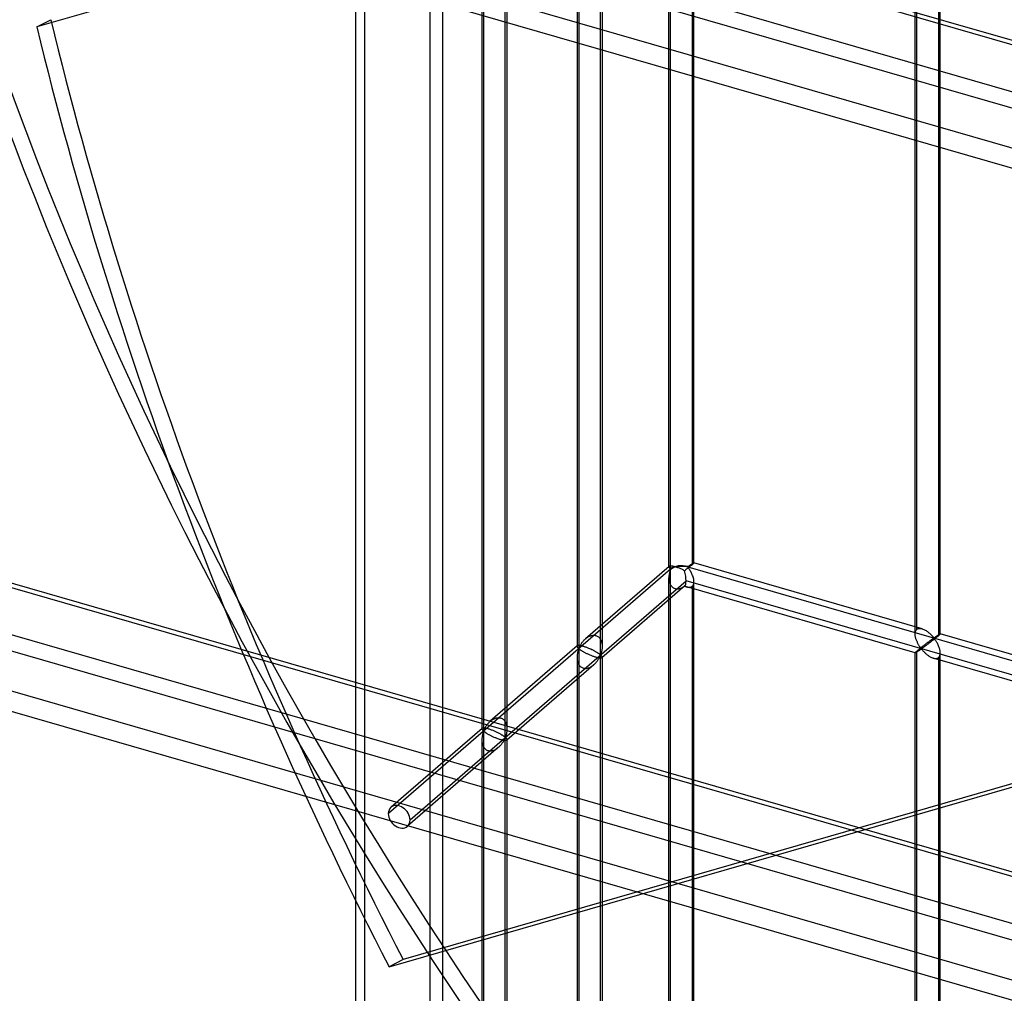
# Model space of a CAD drawing. Header units: millimetres. Extents: x -766 to 748, y -857 to 897.
# Tile 20 of 87: x -565 to -368, y -269 to -75. Entities that reach past the tile are written whole.
import ezdxf

# ---------------------------------------------------------------- set-up
doc = ezdxf.new("R2010")
doc.units = ezdxf.units.MM
doc.layers.add('MAIN-1', color=7, linetype='Continuous')
doc.layers.add('MAIN-2', color=7, linetype='Continuous')

msp = doc.modelspace()

# ---------------------------------------------------------------- linework, layer by layer
at = {"layer": 'MAIN-1'}
for p, q in [((-765.86, 34.97), (390.28, -298.78)), ((396.2, -325.19), (-759.94, 8.56)), ((-765.86, -130.81), (390.28, -464.56)), ((396.2, -490.97), (-759.94, -157.22))]:
    msp.add_line(p, q, dxfattribs=at)
at = {"layer": 'MAIN-2'}
for p, q in [((-497.56, -338.45), (-497.56, 856.66)), ((-495.73, -337.54), (-495.73, 848.91)), ((-480.24, 834.34), (-480.24, -326.13)), ((-482.74, -328.3), (-482.74, 832.17)), ((-168.63, 36.56), (-561.15, -76.75)), ((393.43, -298.83), (-762.71, 34.92)), ((-757.57, 11.96), (398.58, -321.79)), ((-434.81, -184.75), (-434.81, 11.43)), ((-435.15, -184.35), (-435.15, 9.78)), ((-430.48, 8.08), (-430.48, -183.89)), ((-430.15, -183.56), (-430.15, 8.99)), ((395.9, -309.84), (-674.83, -0.74)), ((-674.06, -4.19), (482.09, -337.94)), ((-453.11, -4.42), (-453.11, -200.59)), ((-448.78, -201.84), (-448.78, -5.67)), ((-386.07, -197.72), (-386.07, -5.17)), ((-385.74, -196.81), (-385.74, -4.84)), ((-381.07, -197.72), (-381.07, -5.17)), ((-453.45, -6.06), (-453.45, -200.2)), ((-448.45, -6.06), (-448.45, -200.2)), ((-381.41, -6.09), (-381.41, -198.06)), ((-472.09, -20.85), (-472.09, -217.03)), ((-472.42, -22.5), (-472.42, -216.63)), ((-467.76, -218.28), (-467.76, -22.1)), ((-467.42, -22.5), (-467.42, -216.63)), ((-561.15, -76.75), (-558.34, -75.3)), ((393.43, -464.61), (-762.71, -130.86)), ((-490.9, -264.08), (-98.39, -150.77)), ((-95.58, -149.32), (-488.1, -262.62)), ((-757.57, -153.82), (398.58, -487.57)), ((395.9, -475.62), (-674.83, -166.53)), ((-674.06, -169.98), (482.09, -503.73)), ((-435.1, -184.25), (-451.77, -198.68)), ((-435.14, -184.32), (-435.15, -184.34)), ((-435.15, -184.34), (-435.15, -184.36)), ((-435.15, -184.36), (-435.14, -184.39)), ((-435.13, -184.28), (-435.14, -184.3)), ((-435.14, -184.3), (-435.14, -184.32)), ((-435.14, -184.39), (-435.13, -184.43)), ((-435.12, -184.27), (-435.13, -184.28)), ((-435.13, -184.43), (-435.11, -184.47)), ((-435.1, -184.25), (-435.12, -184.27)), ((-435.07, -184.23), (-435.1, -184.25)), ((-435.04, -184.21), (-435.07, -184.23)), ((-434.99, -184.2), (-435.04, -184.21)), ((-434.94, -184.19), (-434.99, -184.2)), ((-434.87, -184.18), (-434.94, -184.19)), ((-434.79, -184.18), (-434.87, -184.18)), ((-434.71, -184.18), (-434.79, -184.18)), ((-434.61, -184.19), (-434.71, -184.18)), ((-434.51, -184.21), (-434.61, -184.19)), ((-434.39, -184.23), (-434.51, -184.21)), ((-434.27, -184.25), (-434.39, -184.23)), ((-434.13, -184.28), (-434.27, -184.25)), ((-434, -184.32), (-434.13, -184.28)), ((-433.85, -184.36), (-434, -184.32)), ((-433.7, -184.41), (-433.85, -184.36)), ((-433.55, -184.46), (-433.7, -184.41)), ((-433.39, -184.51), (-433.55, -184.46)), ((-431.4, -184.29), (-431.33, -184.28)), ((-431.4, -184.35), (746.4, -524.35)), ((-431.3, -184.5), (-431.4, -184.41)), ((-431.33, -184.28), (-431.29, -184.25)), ((-431.29, -184.25), (-431.24, -184.23)), ((-431.24, -184.23), (-431.2, -184.2)), ((-431.12, -184.42), (-431.21, -184.49)), ((-431.2, -184.2), (-431.15, -184.17)), ((-431.15, -184.17), (-431.1, -184.13)), ((-431.04, -184.35), (-431.12, -184.42)), ((-431.1, -184.13), (-431.05, -184.1)), ((-431.05, -184.1), (-431.01, -184.07)), ((-430.96, -184.29), (-431.04, -184.35)), ((-431.01, -184.07), (-430.96, -184.04)), ((-430.96, -184.04), (-430.91, -184)), ((-430.88, -184.22), (-430.96, -184.29)), ((-430.91, -184), (-430.86, -183.97)), ((-430.81, -184.16), (-430.88, -184.22)), ((-430.86, -183.97), (-430.81, -183.94)), ((-430.81, -183.94), (-430.76, -183.9)), ((-430.73, -184.1), (-430.81, -184.16)), ((-430.76, -183.9), (-430.71, -183.87)), ((-430.66, -184.05), (-430.73, -184.1)), ((-430.71, -183.87), (-430.67, -183.84)), ((-430.67, -183.84), (-430.62, -183.81)), ((-430.6, -183.99), (-430.66, -184.05)), ((-430.62, -183.81), (-430.58, -183.78)), ((-430.54, -183.94), (-430.6, -183.99)), ((-430.58, -183.78), (-430.53, -183.76)), ((-430.48, -183.89), (-430.54, -183.94)), ((-430.53, -183.76), (-430.49, -183.73)), ((-430.49, -183.73), (-430.45, -183.7)), ((-430.42, -183.84), (-430.48, -183.89)), ((-430.45, -183.7), (-430.41, -183.68)), ((-430.37, -183.79), (-430.42, -183.84)), ((-430.41, -183.68), (-430.38, -183.66)), ((-430.38, -183.66), (-430.34, -183.64)), ((-430.32, -183.75), (-430.37, -183.79)), ((-430.34, -183.64), (-430.31, -183.62)), ((-430.28, -183.71), (-430.32, -183.75)), ((-430.31, -183.62), (-430.28, -183.6)), ((-430.28, -183.6), (-430.25, -183.59)), ((-430.24, -183.67), (-430.28, -183.71)), ((-430.25, -183.59), (-430.23, -183.58)), ((-430.21, -183.64), (-430.24, -183.67)), ((-430.23, -183.58), (-430.21, -183.56)), ((-430.21, -183.56), (-430.19, -183.56)), ((-430.19, -183.62), (-430.21, -183.64)), ((-430.19, -183.56), (-430.18, -183.55)), ((-430.17, -183.6), (-430.19, -183.62)), ((-430.18, -183.55), (-430.16, -183.55)), ((-430.16, -183.58), (-430.17, -183.6)), ((-430.16, -183.55), (-430.15, -183.55)), ((-430.15, -183.56), (-430.16, -183.58)), ((-430.15, -183.55), (-430.15, -183.55)), ((-430.15, -183.55), (-430.15, -183.55)), ((-430.15, -183.55), (-430.15, -183.55)), ((-430.15, -183.55), (-430.15, -183.55)), ((-430.15, -183.55), (-430.15, -183.55)), ((-430.15, -183.55), (-430.15, -183.56)), ((-384.68, -196.68), (-430.15, -183.55)), ((-430.15, -183.56), (-430.15, -183.56)), ((-434.81, -184.81), (-491.06, -233.52)), ((-435.14, -186.36), (-435.15, -186.47)), ((-435.13, -186.14), (-435.14, -186.25)), ((-435.14, -186.25), (-435.14, -186.36)), ((-435.12, -186.03), (-435.13, -186.14)), ((-435.1, -185.92), (-435.12, -186.03)), ((-435.11, -184.47), (-435.08, -184.51)), ((-435.09, -185.82), (-435.1, -185.92)), ((-435.07, -185.72), (-435.09, -185.82)), ((-435.08, -184.51), (-435.06, -184.55)), ((-435.05, -185.62), (-435.07, -185.72)), ((-435.06, -184.55), (-435.02, -184.59)), ((-435.03, -185.52), (-435.05, -185.62)), ((-435.01, -185.42), (-435.03, -185.52)), ((-435.02, -184.59), (-434.99, -184.63)), ((-434.98, -185.33), (-435.01, -185.42)), ((-434.99, -184.63), (-434.95, -184.67)), ((-434.96, -185.24), (-434.98, -185.33)), ((-434.93, -185.16), (-434.96, -185.24)), ((-434.95, -184.67), (-434.91, -184.71)), ((-434.91, -185.08), (-434.93, -185.16)), ((-434.91, -184.71), (-434.87, -184.74)), ((-434.88, -185.01), (-434.91, -185.08)), ((-434.85, -184.93), (-434.88, -185.01)), ((-434.87, -184.74), (-434.81, -184.75)), ((-434.81, -184.87), (-434.85, -184.93)), ((-434.81, -282.96), (-434.81, -184.87)), ((-433.23, -184.57), (-433.39, -184.51)), ((-433.06, -184.63), (-433.23, -184.57)), ((-432.9, -184.7), (-433.06, -184.63)), ((-432.74, -184.77), (-432.9, -184.7)), ((-432.58, -184.83), (-432.74, -184.77)), ((-432.43, -184.9), (-432.58, -184.83)), ((-432.28, -184.97), (-432.43, -184.9)), ((-432.14, -185.04), (-432.28, -184.97)), ((-432, -185.11), (-432.14, -185.04)), ((-431.91, -185.04), (-432, -185.11)), ((-431.83, -184.97), (-431.91, -185.04)), ((-431.74, -184.9), (-431.83, -184.97)), ((-431.65, -184.83), (-431.74, -184.9)), ((-431.56, -184.76), (-431.65, -184.83)), ((-431.47, -184.69), (-431.56, -184.76)), ((-431.38, -184.62), (-431.47, -184.69)), ((-431.29, -184.56), (-431.38, -184.62)), ((-431.22, -184.6), (-431.3, -184.5)), ((-431.21, -184.49), (-431.29, -184.56)), ((-431.13, -184.72), (-431.22, -184.6)), ((-431.05, -184.84), (-431.13, -184.72)), ((-430.97, -184.97), (-431.05, -184.84)), ((-430.88, -185.11), (-430.97, -184.97)), ((-430.79, -185.26), (-430.88, -185.11)), ((-430.71, -185.42), (-430.79, -185.26)), ((-430.63, -185.58), (-430.71, -185.42)), ((-430.55, -185.74), (-430.63, -185.58)), ((-430.48, -185.91), (-430.55, -185.74)), ((-430.41, -186.08), (-430.48, -185.91)), ((-430.34, -186.25), (-430.41, -186.08)), ((-430.29, -186.43), (-430.34, -186.25)), ((-486.73, -234.77), (-431.73, -187.14)), ((-431.96, -188.14), (-448.49, -202.46)), ((-435.15, -186.47), (-435.15, -186.57)), ((-435.15, -282.5), (-435.15, -186.51)), ((-435.15, -186.57), (-435.14, -186.68)), ((-435.14, -186.68), (-435.14, -186.79)), ((-435.14, -186.79), (-435.13, -186.9)), ((-435.13, -186.9), (-435.11, -187)), ((-435.11, -187), (-435.1, -187.11)), ((-435.1, -187.11), (-435.08, -187.21)), ((-435.08, -187.21), (-435.05, -187.31)), ((-435.05, -187.31), (-435.03, -187.41)), ((-435.03, -187.41), (-435, -187.52)), ((-435, -187.52), (-434.96, -187.62)), ((-434.96, -187.62), (-434.92, -187.72)), ((-434.92, -187.72), (-434.87, -187.81)), ((-434.87, -187.81), (-434.82, -187.91)), ((-434.82, -187.91), (-434.77, -188)), ((-434.77, -188), (-434.71, -188.09)), ((-434.71, -188.09), (-434.65, -188.17)), ((-434.65, -188.17), (-434.58, -188.25)), ((-434.58, -188.25), (-434.5, -188.33)), ((-434.5, -188.33), (-434.43, -188.4)), ((-432.39, -188.43), (-432.29, -188.37)), ((-432.29, -188.37), (-432.19, -188.3)), ((-432.19, -188.3), (-432.09, -188.24)), ((-432.09, -188.24), (-432, -188.17)), ((-432, -188.17), (-431.93, -188.21)), ((-431.93, -188.21), (-431.85, -188.24)), ((-431.85, -188.24), (-431.77, -188.27)), ((-431.77, -188.27), (-431.7, -188.3)), ((474.23, -448.67), (-431.73, -187.14)), ((-431.7, -188.3), (-431.62, -188.33)), ((-431.62, -188.33), (-431.54, -188.35)), ((-431.54, -188.35), (-431.45, -188.38)), ((-386.07, -201.48), (-431.54, -188.35)), ((-431.45, -188.38), (-431.35, -188.4)), ((-430.83, -188.4), (-430.75, -188.37)), ((-430.75, -188.37), (-430.68, -188.34)), ((-430.68, -188.34), (-430.61, -188.31)), ((-430.61, -188.31), (-430.54, -188.27)), ((-430.54, -188.27), (-430.48, -188.22)), ((-430.48, -188.22), (-430.38, -188.11)), ((-430.48, -188.22), (-430.48, -284.21)), ((-430.38, -188.11), (-430.29, -187.98)), ((-430.24, -186.6), (-430.29, -186.43)), ((-430.29, -187.98), (-430.23, -187.83)), ((-430.2, -186.77), (-430.24, -186.6)), ((-430.23, -187.83), (-430.18, -187.67)), ((-430.17, -186.95), (-430.2, -186.77)), ((-430.18, -187.67), (-430.16, -187.49)), ((-430.16, -187.12), (-430.17, -186.95)), ((-430.15, -187.29), (-430.16, -187.12)), ((-430.16, -187.49), (-430.15, -187.29)), ((-430.15, -283.58), (-430.15, -187.31)), ((-434.43, -188.4), (-434.34, -188.46)), ((-434.34, -188.46), (-434.26, -188.52)), ((-434.26, -188.52), (-434.17, -188.57)), ((-434.17, -188.57), (-434.08, -188.61)), ((-434.08, -188.61), (-433.98, -188.65)), ((-433.98, -188.65), (-433.88, -188.68)), ((-433.88, -188.68), (-433.78, -188.71)), ((-433.78, -188.71), (-433.68, -188.72)), ((-433.68, -188.72), (-433.57, -188.73)), ((-433.57, -188.73), (-433.47, -188.74)), ((-433.47, -188.74), (-433.36, -188.73)), ((-433.36, -188.73), (-433.25, -188.72)), ((-433.25, -188.72), (-433.14, -188.71)), ((-433.14, -188.71), (-433.03, -188.68)), ((-433.03, -188.68), (-432.92, -188.66)), ((-432.92, -188.66), (-432.81, -188.62)), ((-432.81, -188.62), (-432.7, -188.58)), ((-432.7, -188.58), (-432.59, -188.53)), ((-432.59, -188.53), (-432.49, -188.48)), ((-432.49, -188.48), (-432.39, -188.43)), ((-431.35, -188.4), (-431.26, -188.41)), ((-431.26, -188.41), (-431.17, -188.42)), ((-431.17, -188.42), (-431.08, -188.42)), ((-431.08, -188.42), (-430.99, -188.42)), ((-430.99, -188.42), (-430.91, -188.41)), ((-430.91, -188.41), (-430.83, -188.4)), ((-451.14, -198.25), (-451, -198.18)), ((-451, -198.18), (-450.85, -198.12)), ((-450.85, -198.12), (-450.71, -198.07)), ((-450.71, -198.07), (-450.56, -198.02)), ((-450.56, -198.02), (-450.41, -198)), ((-450.41, -198), (-450.26, -197.98)), ((-450.26, -197.98), (-450.11, -197.97)), ((-450.11, -197.97), (-449.97, -197.98)), ((-449.97, -197.98), (-449.83, -198)), ((-449.83, -198), (-449.69, -198.03)), ((-449.69, -198.03), (-449.56, -198.08)), ((-449.56, -198.08), (-449.44, -198.14)), ((-449.44, -198.14), (-449.32, -198.2)), ((-386.07, -197.59), (-386.05, -197.45)), ((-386.07, -197.74), (-386.07, -197.59)), ((-386.07, -197.87), (-386.07, -197.74)), ((-386.05, -198.01), (-386.07, -197.87)), ((-386.05, -197.45), (-386.03, -197.32)), ((-386.04, -198.15), (-386.05, -198.01)), ((-386.01, -198.28), (-386.04, -198.15)), ((-386.03, -197.32), (-385.99, -197.2)), ((-385.99, -197.2), (-385.94, -197.08)), ((-385.94, -197.08), (-385.88, -196.98)), ((-385.88, -196.98), (-385.82, -196.89)), ((-385.82, -196.89), (-385.74, -196.81)), ((-385.74, -196.81), (-385.62, -196.72)), ((-385.62, -196.72), (-385.49, -196.66)), ((-385.49, -196.66), (-385.34, -196.62)), ((-385.34, -196.62), (-385.19, -196.61)), ((-385.19, -196.61), (-385.02, -196.61)), ((-385.02, -196.61), (-384.85, -196.64)), ((-384.85, -196.64), (-384.67, -196.68)), ((-384.67, -196.68), (-384.51, -196.73)), ((-384.51, -196.73), (-384.35, -196.8)), ((-384.35, -196.8), (-384.2, -196.87)), ((-384.2, -196.87), (-384.05, -196.95)), ((-384.05, -196.95), (-383.9, -197.04)), ((-383.9, -197.04), (-383.75, -197.14)), ((-383.75, -197.14), (-383.6, -197.25)), ((-383.6, -197.25), (-383.45, -197.36)), ((-383.45, -197.36), (-383.32, -197.47)), ((-383.32, -197.47), (-383.18, -197.58)), ((-383.18, -197.58), (-383.06, -197.7)), ((-383.06, -197.7), (-382.93, -197.82)), ((-382.93, -197.82), (-382.82, -197.94)), ((-382.82, -197.94), (-382.71, -198.05)), ((-382.71, -198.05), (-382.61, -198.16)), ((-382.61, -198.16), (-382.51, -198.27)), ((-381.88, -198.2), (-381.83, -198.17)), ((-381.83, -198.17), (-381.78, -198.14)), ((-381.78, -198.14), (-381.74, -198.1)), ((-381.74, -198.1), (-381.69, -198.07)), ((-381.69, -198.07), (-381.64, -198.04)), ((-381.58, -198.2), (-381.67, -198.28)), ((-381.64, -198.04), (-381.59, -198.01)), ((-381.59, -198.01), (-381.55, -197.98)), ((-381.49, -198.13), (-381.58, -198.2)), ((-381.55, -197.98), (-381.5, -197.95)), ((-381.5, -197.95), (-381.46, -197.92)), ((-381.41, -198.06), (-381.49, -198.13)), ((-381.46, -197.92), (-381.42, -197.9)), ((-381.42, -197.9), (-381.38, -197.87)), ((-381.35, -198.01), (-381.41, -198.06)), ((-381.38, -197.87), (-381.34, -197.85)), ((-381.3, -197.96), (-381.35, -198.01)), ((-381.34, -197.85), (-381.3, -197.82)), ((-381.3, -197.82), (-381.27, -197.8)), ((-381.25, -197.92), (-381.3, -197.96)), ((-381.27, -197.8), (-381.24, -197.79)), ((-381.21, -197.88), (-381.25, -197.92)), ((-381.24, -197.79), (-381.21, -197.77)), ((-381.21, -197.77), (-381.18, -197.75)), ((-381.17, -197.84), (-381.21, -197.88)), ((-381.18, -197.75), (-381.16, -197.74)), ((-381.14, -197.81), (-381.17, -197.84)), ((-381.16, -197.74), (-381.13, -197.73)), ((-381.11, -197.78), (-381.14, -197.81)), ((-381.13, -197.73), (-381.12, -197.72)), ((-381.12, -197.72), (-381.1, -197.72)), ((-381.1, -197.76), (-381.11, -197.78)), ((-381.1, -197.72), (-381.09, -197.72)), ((-381.08, -197.74), (-381.1, -197.76)), ((-381.09, -197.72), (-381.08, -197.72)), ((-381.08, -197.72), (-381.08, -197.72)), ((-381.08, -197.72), (-381.08, -197.72)), ((-381.08, -197.72), (-381.08, -197.72)), ((-381.08, -197.72), (-381.07, -197.72)), ((-381.07, -197.72), (-381.08, -197.73)), ((-335.6, -210.84), (-381.08, -197.72)), ((-381.08, -197.73), (-381.08, -197.74)), ((-381.07, -197.72), (-381.07, -197.72)), ((-381.07, -197.72), (-381.07, -197.72)), ((-453.4, -200.1), (-470.74, -215.11)), ((-453.43, -200.13), (-453.44, -200.15)), ((-453.44, -200.15), (-453.44, -200.16)), ((-453.42, -200.11), (-453.43, -200.13)), ((-453.4, -200.1), (-453.42, -200.11)), ((-453.38, -200.08), (-453.4, -200.1)), ((-453.35, -200.06), (-453.38, -200.08)), ((-453.31, -200.05), (-453.35, -200.06)), ((-453.26, -200.04), (-453.31, -200.05)), ((-453.21, -200.03), (-453.26, -200.04)), ((-453.14, -200.03), (-453.21, -200.03)), ((-453.07, -200.03), (-453.14, -200.03)), ((-452.99, -200.03), (-453.07, -200.03)), ((-452.9, -200.04), (-452.99, -200.03)), ((-452.92, -200.21), (-452.86, -200.1)), ((-452.8, -200.06), (-452.9, -200.04)), ((-452.86, -200.1), (-452.8, -199.98)), ((-452.8, -199.98), (-452.73, -199.86)), ((-452.7, -200.07), (-452.8, -200.06)), ((-452.73, -199.86), (-452.66, -199.74)), ((-452.59, -200.1), (-452.7, -200.07)), ((-452.66, -199.74), (-452.58, -199.62)), ((-452.47, -200.12), (-452.59, -200.1)), ((-452.58, -199.62), (-452.5, -199.5)), ((-452.5, -199.5), (-452.41, -199.38)), ((-452.35, -200.15), (-452.47, -200.12)), ((-452.41, -199.38), (-452.32, -199.26)), ((-452.22, -200.19), (-452.35, -200.15)), ((-452.32, -199.26), (-452.22, -199.14)), ((-452.22, -199.14), (-452.12, -199.02)), ((-452.12, -199.02), (-452.01, -198.91)), ((-452.01, -198.91), (-451.9, -198.8)), ((-451.9, -198.8), (-451.78, -198.69)), ((-451.78, -198.69), (-451.66, -198.59)), ((-451.66, -198.59), (-451.54, -198.5)), ((-451.54, -198.5), (-451.41, -198.41)), ((-451.41, -198.41), (-451.28, -198.33)), ((-451.28, -198.33), (-451.14, -198.25)), ((-449.32, -198.2), (-449.2, -198.29)), ((-449.2, -198.29), (-449.1, -198.38)), ((-449.1, -198.38), (-449, -198.48)), ((-449, -198.48), (-448.91, -198.59)), ((-448.91, -198.59), (-448.83, -198.71)), ((-448.83, -198.71), (-448.76, -198.83)), ((-448.76, -198.83), (-448.69, -198.96)), ((-448.69, -198.96), (-448.63, -199.09)), ((-448.63, -199.09), (-448.59, -199.23)), ((-448.59, -199.23), (-448.55, -199.37)), ((-448.55, -199.37), (-448.52, -199.51)), ((-448.52, -199.51), (-448.49, -199.65)), ((-448.49, -199.65), (-448.47, -199.79)), ((-448.47, -199.79), (-448.46, -199.93)), ((-448.46, -199.93), (-448.45, -200.08)), ((-448.45, -200.08), (-448.45, -200.22)), ((-385.98, -198.42), (-386.01, -198.28)), ((-385.94, -198.56), (-385.98, -198.42)), ((-385.9, -198.69), (-385.94, -198.56)), ((-385.86, -198.83), (-385.9, -198.69)), ((-385.81, -198.97), (-385.86, -198.83)), ((-385.75, -199.1), (-385.81, -198.97)), ((-385.69, -199.24), (-385.75, -199.1)), ((-385.63, -199.37), (-385.69, -199.24)), ((-385.57, -199.5), (-385.63, -199.37)), ((-385.51, -199.62), (-385.57, -199.5)), ((-385.44, -199.74), (-385.51, -199.62)), ((-385.37, -199.86), (-385.44, -199.74)), ((-385.31, -199.97), (-385.37, -199.86)), ((-385.24, -200.08), (-385.31, -199.97)), ((-385.17, -200.19), (-385.24, -200.08)), ((-384.52, -200.15), (-384.6, -200.22)), ((-384.43, -200.08), (-384.52, -200.15)), ((-384.34, -200.02), (-384.43, -200.08)), ((-384.26, -199.95), (-384.34, -200.02)), ((-384.17, -199.89), (-384.26, -199.95)), ((-384.09, -200.15), (-384.19, -200.22)), ((-384.09, -199.82), (-384.17, -199.89)), ((-384.01, -199.76), (-384.09, -199.82)), ((-383.99, -200.07), (-384.09, -200.15)), ((-383.92, -199.7), (-384.01, -199.76)), ((-383.89, -200), (-383.99, -200.07)), ((-383.84, -199.63), (-383.92, -199.7)), ((-383.78, -199.92), (-383.89, -200)), ((-383.76, -199.57), (-383.84, -199.63)), ((-383.67, -199.84), (-383.78, -199.92)), ((-383.68, -199.51), (-383.76, -199.57)), ((-383.6, -199.45), (-383.68, -199.51)), ((-383.56, -199.75), (-383.67, -199.84)), ((-383.52, -199.39), (-383.6, -199.45)), ((-383.44, -199.67), (-383.56, -199.75)), ((-383.44, -199.33), (-383.52, -199.39)), ((-383.36, -199.28), (-383.44, -199.33)), ((-383.33, -199.58), (-383.44, -199.67)), ((-383.29, -199.22), (-383.36, -199.28)), ((-383.21, -199.49), (-383.33, -199.58)), ((-383.21, -199.17), (-383.29, -199.22)), ((-383.14, -199.11), (-383.21, -199.17)), ((-383.09, -199.4), (-383.21, -199.49)), ((-383.07, -199.06), (-383.14, -199.11)), ((-382.97, -199.31), (-383.09, -199.4)), ((-383, -199.01), (-383.07, -199.06)), ((-382.94, -198.96), (-383, -199.01)), ((-382.85, -199.21), (-382.97, -199.31)), ((-382.87, -198.92), (-382.94, -198.96)), ((-382.81, -198.87), (-382.87, -198.92)), ((-382.73, -199.12), (-382.85, -199.21)), ((-382.75, -198.83), (-382.81, -198.87)), ((-382.69, -198.79), (-382.75, -198.83)), ((-382.6, -199.02), (-382.73, -199.12)), ((-382.64, -198.75), (-382.69, -198.79)), ((-382.58, -198.71), (-382.64, -198.75)), ((-382.48, -198.93), (-382.6, -199.02)), ((-382.53, -198.67), (-382.58, -198.71)), ((-382.48, -198.64), (-382.53, -198.67)), ((-382.51, -198.27), (-382.43, -198.37)), ((-382.44, -198.61), (-382.48, -198.64)), ((-382.35, -198.83), (-382.48, -198.93)), ((-382.39, -198.59), (-382.44, -198.61)), ((-382.43, -198.37), (-382.32, -198.45)), ((-382.32, -198.58), (-382.39, -198.59)), ((-382.23, -198.73), (-382.35, -198.83)), ((-382.32, -198.45), (-382.26, -198.45)), ((-382.22, -198.67), (-382.32, -198.58)), ((-382.26, -198.45), (-382.21, -198.42)), ((-382.11, -198.64), (-382.23, -198.73)), ((-382.14, -198.77), (-382.22, -198.67)), ((-382.21, -198.42), (-382.17, -198.39)), ((-382.17, -198.39), (-382.12, -198.36)), ((-382.06, -198.88), (-382.14, -198.77)), ((-382.12, -198.36), (-382.07, -198.33)), ((-381.99, -198.54), (-382.11, -198.64)), ((-382.07, -198.33), (-382.03, -198.3)), ((-381.98, -199.01), (-382.06, -198.88)), ((-382.03, -198.3), (-381.98, -198.27)), ((-381.88, -198.45), (-381.99, -198.54)), ((-381.98, -198.27), (-381.93, -198.24)), ((-381.89, -199.14), (-381.98, -199.01)), ((-381.93, -198.24), (-381.88, -198.2)), ((-381.8, -199.28), (-381.89, -199.14)), ((-381.77, -198.36), (-381.88, -198.45)), ((-381.72, -199.43), (-381.8, -199.28)), ((-381.67, -198.28), (-381.77, -198.36)), ((-381.63, -199.58), (-381.72, -199.43)), ((-381.55, -199.74), (-381.63, -199.58)), ((-381.47, -199.91), (-381.55, -199.74)), ((-381.4, -200.08), (-381.47, -199.91)), ((-381.33, -200.25), (-381.4, -200.08)), ((-453.44, -200.16), (-453.45, -200.18)), ((-453.45, -200.18), (-453.45, -200.2)), ((-453.45, -200.2), (-453.44, -200.23)), ((-453.44, -200.23), (-453.43, -200.26)), ((-453.43, -202.04), (-453.44, -202.19)), ((-453.43, -200.26), (-453.42, -200.3)), ((-453.42, -201.9), (-453.43, -202.04)), ((-453.42, -200.3), (-453.4, -200.33)), ((-453.4, -201.76), (-453.42, -201.9)), ((-453.4, -200.33), (-453.38, -200.37)), ((-453.38, -201.62), (-453.4, -201.76)), ((-453.38, -200.37), (-453.35, -200.4)), ((-453.35, -201.49), (-453.38, -201.62)), ((-453.35, -200.4), (-453.33, -200.44)), ((-453.33, -201.36), (-453.35, -201.49)), ((-453.33, -200.44), (-453.3, -200.47)), ((-453.3, -201.24), (-453.33, -201.36)), ((-453.3, -200.47), (-453.26, -200.5)), ((-453.26, -201.12), (-453.3, -201.24)), ((-453.26, -200.5), (-453.23, -200.54)), ((-453.23, -201.01), (-453.26, -201.12)), ((-453.23, -200.54), (-453.2, -200.57)), ((-453.2, -200.9), (-453.23, -201.01)), ((-453.2, -200.57), (-453.16, -200.59)), ((-453.16, -200.81), (-453.2, -200.9)), ((-453.16, -200.59), (-453.11, -200.59)), ((-453.11, -200.72), (-453.16, -200.81)), ((-453.11, -200.59), (-453.06, -200.51)), ((-453.06, -200.72), (-453.11, -200.72)), ((-453.11, -200.72), (-453.11, -298.8)), ((-453.06, -200.51), (-453.02, -200.41)), ((-453.02, -200.74), (-453.06, -200.72)), ((-453.02, -200.41), (-452.97, -200.31)), ((-452.97, -200.78), (-453.02, -200.74)), ((-452.97, -200.31), (-452.92, -200.21)), ((-452.93, -200.81), (-452.97, -200.78)), ((-452.87, -200.85), (-452.93, -200.81)), ((-452.81, -200.89), (-452.87, -200.85)), ((-452.75, -200.93), (-452.81, -200.89)), ((-452.68, -200.98), (-452.75, -200.93)), ((-452.61, -201.03), (-452.68, -200.98)), ((-452.53, -201.08), (-452.61, -201.03)), ((-452.45, -201.13), (-452.53, -201.08)), ((-452.36, -201.18), (-452.45, -201.13)), ((-452.27, -201.24), (-452.36, -201.18)), ((-452.17, -201.29), (-452.27, -201.24)), ((-452.08, -200.23), (-452.22, -200.19)), ((-452.07, -201.35), (-452.17, -201.29)), ((-451.95, -200.27), (-452.08, -200.23)), ((-451.96, -201.41), (-452.07, -201.35)), ((-451.85, -201.47), (-451.96, -201.41)), ((-451.81, -200.32), (-451.95, -200.27)), ((-451.74, -201.53), (-451.85, -201.47)), ((-451.66, -200.37), (-451.81, -200.32)), ((-451.62, -201.59), (-451.74, -201.53)), ((-451.51, -200.42), (-451.66, -200.37)), ((-451.5, -201.65), (-451.62, -201.59)), ((-451.37, -200.48), (-451.51, -200.42)), ((-451.37, -201.71), (-451.5, -201.65)), ((-451.22, -200.54), (-451.37, -200.48)), ((-451.24, -201.77), (-451.37, -201.71)), ((-451.1, -201.84), (-451.24, -201.77)), ((-451.08, -200.6), (-451.22, -200.54)), ((-450.96, -201.9), (-451.1, -201.84)), ((-450.93, -200.66), (-451.08, -200.6)), ((-450.82, -201.96), (-450.96, -201.9)), ((-450.79, -200.72), (-450.93, -200.66)), ((-450.67, -202.02), (-450.82, -201.96)), ((-450.65, -200.78), (-450.79, -200.72)), ((-450.53, -202.08), (-450.67, -202.02)), ((-450.52, -200.85), (-450.65, -200.78)), ((-450.38, -202.13), (-450.53, -202.08)), ((-450.39, -200.91), (-450.52, -200.85)), ((-450.27, -200.97), (-450.39, -200.91)), ((-450.15, -201.03), (-450.27, -200.97)), ((-450.04, -201.09), (-450.15, -201.03)), ((-449.93, -201.15), (-450.04, -201.09)), ((-449.82, -201.21), (-449.93, -201.15)), ((-449.72, -201.26), (-449.82, -201.21)), ((-449.62, -201.32), (-449.72, -201.26)), ((-449.53, -201.38), (-449.62, -201.32)), ((-449.44, -201.43), (-449.53, -201.38)), ((-449.36, -201.48), (-449.44, -201.43)), ((-449.28, -201.53), (-449.36, -201.48)), ((-449.21, -201.58), (-449.28, -201.53)), ((-449.14, -201.62), (-449.21, -201.58)), ((-449.08, -201.67), (-449.14, -201.62)), ((-449.02, -201.71), (-449.08, -201.67)), ((-448.97, -201.75), (-449.02, -201.71)), ((-448.92, -201.78), (-448.97, -201.75)), ((-448.88, -201.82), (-448.92, -201.78)), ((-448.83, -201.84), (-448.88, -201.82)), ((-448.88, -202.15), (-448.83, -202.05)), ((-448.78, -201.84), (-448.83, -201.84)), ((-448.83, -202.05), (-448.78, -201.97)), ((-448.73, -201.75), (-448.78, -201.84)), ((-448.78, -201.97), (-448.73, -201.97)), ((-448.78, -297.89), (-448.78, -201.97)), ((-448.7, -201.66), (-448.73, -201.75)), ((-448.73, -201.97), (-448.7, -201.99)), ((-448.66, -201.55), (-448.7, -201.66)), ((-448.7, -201.99), (-448.66, -202.02)), ((-448.63, -201.44), (-448.66, -201.55)), ((-448.66, -202.02), (-448.63, -202.05)), ((-448.6, -201.32), (-448.63, -201.44)), ((-448.63, -202.05), (-448.6, -202.09)), ((-448.57, -201.2), (-448.6, -201.32)), ((-448.6, -202.09), (-448.57, -202.12)), ((-448.54, -201.07), (-448.57, -201.2)), ((-448.57, -202.12), (-448.54, -202.16)), ((-448.51, -200.94), (-448.54, -201.07)), ((-448.49, -200.8), (-448.51, -200.94)), ((-448.47, -200.66), (-448.49, -200.8)), ((-448.46, -200.52), (-448.47, -200.66)), ((-448.45, -200.37), (-448.46, -200.52)), ((-448.45, -200.22), (-448.45, -200.37)), ((-386.05, -201.44), (-386.07, -201.46)), ((-386.07, -201.46), (-386.07, -201.47)), ((-386.07, -201.47), (-386.07, -201.48)), ((-386.07, -296.67), (-386.07, -201.47)), ((-386.07, -201.48), (-386.07, -201.48)), ((-386.07, -201.48), (-386.07, -201.48)), ((-386.07, -201.48), (-386.07, -201.48)), ((-386.07, -201.48), (-386.07, -201.48)), ((-386.07, -201.48), (-386.07, -201.48)), ((-386.07, -201.48), (-386.05, -201.48)), ((-386.03, -201.41), (-386.05, -201.44)), ((-386.05, -201.48), (-386.03, -201.47)), ((-385.99, -201.37), (-386.03, -201.41)), ((-386.03, -201.47), (-386.01, -201.46)), ((-386.01, -201.46), (-385.98, -201.45)), ((-385.94, -201.32), (-385.99, -201.37)), ((-385.98, -201.45), (-385.94, -201.43)), ((-385.88, -201.27), (-385.94, -201.32)), ((-385.94, -201.43), (-385.9, -201.4)), ((-385.9, -201.4), (-385.85, -201.38)), ((-385.82, -201.21), (-385.88, -201.27)), ((-385.85, -201.38), (-385.8, -201.35)), ((-385.74, -201.14), (-385.82, -201.21)), ((-385.8, -201.35), (-385.75, -201.31)), ((-385.75, -201.31), (-385.69, -201.28)), ((-385.68, -201.09), (-385.74, -201.14)), ((-385.74, -297.12), (-385.74, -201.14)), ((-385.69, -201.28), (-385.63, -201.24)), ((-385.62, -201.04), (-385.68, -201.09)), ((-385.63, -201.24), (-385.57, -201.2)), ((-385.56, -200.99), (-385.62, -201.04)), ((-385.57, -201.2), (-385.5, -201.15)), ((-385.49, -200.93), (-385.56, -200.99)), ((-385.5, -201.15), (-385.43, -201.11)), ((-385.42, -200.87), (-385.49, -200.93)), ((-385.43, -201.11), (-385.37, -201.06)), ((-385.35, -200.81), (-385.42, -200.87)), ((-385.37, -201.06), (-385.3, -201.02)), ((-385.27, -200.75), (-385.35, -200.81)), ((-385.3, -201.02), (-385.23, -200.97)), ((-385.2, -200.69), (-385.27, -200.75)), ((-385.23, -200.97), (-385.16, -200.93)), ((-385.12, -200.63), (-385.2, -200.69)), ((-385.1, -200.29), (-385.17, -200.19)), ((-385.16, -200.93), (-385.1, -200.88)), ((-385.03, -200.56), (-385.12, -200.63)), ((-385.04, -200.38), (-385.1, -200.29)), ((-385.1, -200.88), (-385.03, -200.84)), ((-384.97, -200.47), (-385.04, -200.38)), ((-384.95, -200.49), (-385.03, -200.56)), ((-385.03, -200.84), (-384.97, -200.8)), ((-384.91, -200.55), (-384.97, -200.47)), ((-384.97, -200.8), (-384.9, -200.76)), ((-384.86, -200.42), (-384.95, -200.49)), ((-384.83, -200.62), (-384.91, -200.55)), ((-384.9, -200.76), (-384.82, -200.74)), ((-384.78, -200.36), (-384.86, -200.42)), ((-384.74, -200.6), (-384.83, -200.62)), ((-384.82, -200.74), (-384.74, -200.81)), ((-384.69, -200.29), (-384.78, -200.36)), ((-384.67, -200.56), (-384.74, -200.6)), ((-384.74, -200.81), (-384.67, -200.88)), ((-384.6, -200.22), (-384.69, -200.29)), ((-384.6, -200.52), (-384.67, -200.56)), ((-384.67, -200.88), (-384.6, -200.96)), ((-384.53, -200.46), (-384.6, -200.52)), ((-384.6, -200.96), (-384.52, -201.05)), ((-384.45, -200.41), (-384.53, -200.46)), ((-384.52, -201.05), (-384.45, -201.13)), ((-384.37, -200.35), (-384.45, -200.41)), ((-384.45, -201.13), (-384.36, -201.22)), ((-384.28, -200.28), (-384.37, -200.35)), ((-384.36, -201.22), (-384.27, -201.31)), ((-384.19, -200.22), (-384.28, -200.28)), ((-384.27, -201.31), (-384.18, -201.41)), ((-384.18, -201.41), (-384.08, -201.5)), ((-384.08, -201.5), (-383.98, -201.59)), ((-383.98, -201.59), (-383.88, -201.68)), ((-383.88, -201.68), (-383.78, -201.77)), ((-383.78, -201.77), (-383.67, -201.86)), ((-383.67, -201.86), (-383.55, -201.95)), ((-383.55, -201.95), (-383.44, -202.03)), ((-383.44, -202.03), (-383.32, -202.11)), ((-383.32, -202.11), (-383.2, -202.18)), ((-381.27, -200.42), (-381.33, -200.25)), ((-381.21, -200.59), (-381.27, -200.42)), ((-381.22, -202.15), (-381.15, -202)), ((-381.17, -200.77), (-381.21, -200.59)), ((-381.13, -200.94), (-381.17, -200.77)), ((-381.15, -202), (-381.11, -201.83)), ((-381.1, -201.11), (-381.13, -200.94)), ((-381.11, -201.83), (-381.08, -201.65)), ((-381.08, -201.29), (-381.1, -201.11)), ((-381.07, -201.46), (-381.08, -201.29)), ((-381.08, -201.65), (-381.07, -201.46)), ((-381.07, -297.75), (-381.07, -201.47)), ((-450.13, -203.88), (-467.47, -218.89)), ((-453.44, -202.19), (-453.45, -202.34)), ((-453.45, -202.34), (-453.44, -202.48)), ((-453.45, -202.36), (-453.45, -298.35)), ((-453.44, -202.48), (-453.44, -202.63)), ((-453.44, -202.63), (-453.42, -202.77)), ((-453.42, -202.77), (-453.4, -202.91)), ((-453.4, -202.91), (-453.38, -203.05)), ((-453.38, -203.05), (-453.35, -203.19)), ((-453.35, -203.19), (-453.31, -203.33)), ((-453.31, -203.33), (-453.26, -203.47)), ((-453.26, -203.47), (-453.2, -203.6)), ((-453.2, -203.6), (-453.14, -203.73)), ((-453.14, -203.73), (-453.07, -203.85)), ((-453.07, -203.85), (-452.98, -203.97)), ((-452.98, -203.97), (-452.89, -204.08)), ((-452.89, -204.08), (-452.8, -204.18)), ((-450.48, -204.15), (-450.36, -204.06)), ((-450.23, -202.19), (-450.38, -202.13)), ((-450.36, -204.06), (-450.23, -203.97)), ((-450.09, -202.24), (-450.23, -202.19)), ((-450.23, -203.97), (-450.12, -203.87)), ((-450.12, -203.87), (-450, -203.76)), ((-449.95, -202.29), (-450.09, -202.24)), ((-450, -203.76), (-449.89, -203.65)), ((-449.81, -202.33), (-449.95, -202.29)), ((-449.89, -203.65), (-449.78, -203.53)), ((-449.68, -202.37), (-449.81, -202.33)), ((-449.78, -203.53), (-449.67, -203.42)), ((-449.55, -202.4), (-449.68, -202.37)), ((-449.67, -203.42), (-449.57, -203.3)), ((-449.57, -203.3), (-449.48, -203.18)), ((-449.42, -202.44), (-449.55, -202.4)), ((-449.48, -203.18), (-449.39, -203.06)), ((-449.31, -202.46), (-449.42, -202.44)), ((-449.39, -203.06), (-449.31, -202.93)), ((-449.19, -202.48), (-449.31, -202.46)), ((-449.31, -202.93), (-449.23, -202.81)), ((-449.23, -202.81), (-449.16, -202.69)), ((-449.09, -202.5), (-449.19, -202.48)), ((-449.16, -202.69), (-449.09, -202.58)), ((-449.09, -202.58), (-449.03, -202.46)), ((-448.99, -202.52), (-449.09, -202.5)), ((-449.03, -202.46), (-448.98, -202.35)), ((-448.91, -202.52), (-448.99, -202.52)), ((-448.98, -202.35), (-448.93, -202.25)), ((-448.93, -202.25), (-448.88, -202.15)), ((-448.82, -202.53), (-448.91, -202.52)), ((-448.75, -202.53), (-448.82, -202.53)), ((-448.69, -202.53), (-448.75, -202.53)), ((-448.63, -202.52), (-448.69, -202.53)), ((-448.59, -202.51), (-448.63, -202.52)), ((-448.55, -202.49), (-448.59, -202.51)), ((-448.52, -202.48), (-448.55, -202.49)), ((-448.54, -202.16), (-448.51, -202.19)), ((-448.49, -202.46), (-448.52, -202.48)), ((-448.51, -202.19), (-448.49, -202.23)), ((-448.49, -202.23), (-448.47, -202.26)), ((-448.48, -202.44), (-448.49, -202.46)), ((-448.47, -202.43), (-448.48, -202.44)), ((-448.47, -202.26), (-448.46, -202.3)), ((-448.46, -202.41), (-448.47, -202.43)), ((-448.46, -202.3), (-448.45, -202.33)), ((-448.45, -202.4), (-448.46, -202.41)), ((-448.45, -202.33), (-448.45, -202.36)), ((-448.45, -202.36), (-448.45, -202.38)), ((-448.45, -202.36), (-448.45, -297.55)), ((-448.45, -202.38), (-448.45, -202.4)), ((-383.2, -202.18), (-383.08, -202.25)), ((-383.08, -202.25), (-382.96, -202.32)), ((-382.96, -202.32), (-382.84, -202.38)), ((-382.84, -202.38), (-382.72, -202.43)), ((-382.72, -202.43), (-382.6, -202.48)), ((-382.6, -202.48), (-382.47, -202.52)), ((-382.47, -202.52), (-382.34, -202.55)), ((-336.99, -215.65), (-382.47, -202.52)), ((-382.34, -202.55), (-382.2, -202.58)), ((-382.2, -202.58), (-382.07, -202.59)), ((-382.07, -202.59), (-381.94, -202.59)), ((-381.94, -202.59), (-381.82, -202.58)), ((-381.82, -202.58), (-381.7, -202.55)), ((-381.7, -202.55), (-381.6, -202.51)), ((-381.6, -202.51), (-381.5, -202.45)), ((-381.5, -202.45), (-381.41, -202.39)), ((-381.41, -202.39), (-381.31, -202.28)), ((-381.41, -202.39), (-381.41, -298.37)), ((-381.31, -202.28), (-381.22, -202.15)), ((-452.8, -204.18), (-452.69, -204.27)), ((-452.69, -204.27), (-452.58, -204.35)), ((-452.58, -204.35), (-452.46, -204.42)), ((-452.46, -204.42), (-452.33, -204.48)), ((-452.33, -204.48), (-452.2, -204.53)), ((-452.2, -204.53), (-452.06, -204.56)), ((-452.06, -204.56), (-451.92, -204.58)), ((-451.92, -204.58), (-451.78, -204.59)), ((-451.78, -204.59), (-451.63, -204.58)), ((-451.63, -204.58), (-451.48, -204.56)), ((-451.48, -204.56), (-451.34, -204.53)), ((-451.34, -204.53), (-451.19, -204.49)), ((-451.19, -204.49), (-451.04, -204.44)), ((-451.04, -204.44), (-450.9, -204.38)), ((-450.9, -204.38), (-450.75, -204.31)), ((-450.75, -204.31), (-450.62, -204.23)), ((-450.62, -204.23), (-450.48, -204.15)), ((-471.48, -215.94), (-471.39, -215.82)), ((-471.39, -215.82), (-471.29, -215.69)), ((-471.29, -215.69), (-471.2, -215.57)), ((-471.2, -215.57), (-471.09, -215.46)), ((-471.09, -215.46), (-470.98, -215.34)), ((-470.98, -215.34), (-470.87, -215.23)), ((-470.87, -215.23), (-470.75, -215.12)), ((-470.75, -215.12), (-470.63, -215.03)), ((-470.63, -215.03), (-470.51, -214.93)), ((-470.51, -214.93), (-470.39, -214.84)), ((-470.39, -214.84), (-470.25, -214.76)), ((-470.25, -214.76), (-470.11, -214.68)), ((-470.11, -214.68), (-469.97, -214.61)), ((-469.97, -214.61), (-469.83, -214.55)), ((-469.83, -214.55), (-469.68, -214.5)), ((-469.68, -214.5), (-469.53, -214.46)), ((-469.53, -214.46), (-469.38, -214.43)), ((-469.38, -214.43), (-469.24, -214.41)), ((-469.24, -214.41), (-469.09, -214.41)), ((-469.09, -214.41), (-468.95, -214.41)), ((-468.95, -214.41), (-468.81, -214.43)), ((-468.81, -214.43), (-468.67, -214.47)), ((-468.67, -214.47), (-468.54, -214.51)), ((-468.54, -214.51), (-468.41, -214.57)), ((-468.41, -214.57), (-468.29, -214.64)), ((-468.29, -214.64), (-468.18, -214.72)), ((-468.18, -214.72), (-468.07, -214.81)), ((-468.07, -214.81), (-467.97, -214.91)), ((-467.97, -214.91), (-467.88, -215.02)), ((-467.88, -215.02), (-467.8, -215.14)), ((-467.8, -215.14), (-467.73, -215.26)), ((-467.73, -215.26), (-467.67, -215.39)), ((-467.67, -215.39), (-467.61, -215.53)), ((-467.61, -215.53), (-467.56, -215.66)), ((-467.56, -215.66), (-467.52, -215.8)), ((-467.52, -215.8), (-467.49, -215.94)), ((-472.38, -216.53), (-490.53, -232.26)), ((-472.41, -216.58), (-472.42, -216.6)), ((-472.42, -216.6), (-472.42, -216.61)), ((-472.42, -216.61), (-472.42, -216.63)), ((-472.42, -216.63), (-472.42, -216.66)), ((-472.42, -216.66), (-472.41, -216.7)), ((-472.4, -216.56), (-472.41, -216.58)), ((-472.41, -216.7), (-472.39, -216.73)), ((-472.39, -216.55), (-472.4, -216.56)), ((-472.38, -216.53), (-472.39, -216.55)), ((-472.39, -216.73), (-472.38, -216.76)), ((-472.35, -216.51), (-472.38, -216.53)), ((-472.38, -216.76), (-472.36, -216.8)), ((-472.36, -216.8), (-472.33, -216.83)), ((-472.32, -216.5), (-472.35, -216.51)), ((-472.33, -216.83), (-472.3, -216.87)), ((-472.3, -217.79), (-472.33, -217.92)), ((-472.28, -216.48), (-472.32, -216.5)), ((-472.3, -216.87), (-472.27, -216.9)), ((-472.27, -217.67), (-472.3, -217.79)), ((-472.24, -216.47), (-472.28, -216.48)), ((-472.27, -216.9), (-472.24, -216.94)), ((-472.24, -217.55), (-472.27, -217.67)), ((-472.18, -216.47), (-472.24, -216.47)), ((-472.24, -216.94), (-472.21, -216.97)), ((-472.21, -217.44), (-472.24, -217.55)), ((-472.21, -216.97), (-472.17, -217)), ((-472.17, -217.34), (-472.21, -217.44)), ((-472.12, -216.46), (-472.18, -216.47)), ((-472.17, -217), (-472.14, -217.03)), ((-472.14, -217.24), (-472.17, -217.34)), ((-472.14, -217.03), (-472.09, -217.03)), ((-472.09, -217.15), (-472.14, -217.24)), ((-472.04, -216.46), (-472.12, -216.46)), ((-472.09, -217.03), (-472.03, -216.94)), ((-472.04, -217.15), (-472.09, -217.15)), ((-472.09, -217.15), (-472.09, -315.24)), ((-471.96, -216.47), (-472.04, -216.46)), ((-471.99, -217.18), (-472.04, -217.15)), ((-472.03, -216.94), (-471.99, -216.84)), ((-471.99, -216.84), (-471.94, -216.74)), ((-471.95, -217.21), (-471.99, -217.18)), ((-471.88, -216.48), (-471.96, -216.47)), ((-471.9, -217.24), (-471.95, -217.21)), ((-471.94, -216.74), (-471.89, -216.64)), ((-471.85, -217.28), (-471.9, -217.24)), ((-471.89, -216.64), (-471.84, -216.53)), ((-471.78, -216.49), (-471.88, -216.48)), ((-471.79, -217.32), (-471.85, -217.28)), ((-471.84, -216.53), (-471.78, -216.41)), ((-471.73, -217.37), (-471.79, -217.32)), ((-471.78, -216.41), (-471.71, -216.3)), ((-471.68, -216.51), (-471.78, -216.49)), ((-471.66, -217.41), (-471.73, -217.37)), ((-471.71, -216.3), (-471.64, -216.18)), ((-471.56, -216.53), (-471.68, -216.51)), ((-471.59, -217.46), (-471.66, -217.41)), ((-471.64, -216.18), (-471.56, -216.06)), ((-471.51, -217.51), (-471.59, -217.46)), ((-471.56, -216.06), (-471.48, -215.94)), ((-471.45, -216.56), (-471.56, -216.53)), ((-471.43, -217.56), (-471.51, -217.51)), ((-471.32, -216.59), (-471.45, -216.56)), ((-471.34, -217.62), (-471.43, -217.56)), ((-471.25, -217.67), (-471.34, -217.62)), ((-471.19, -216.62), (-471.32, -216.59)), ((-471.15, -217.73), (-471.25, -217.67)), ((-471.06, -216.66), (-471.19, -216.62)), ((-471.05, -217.79), (-471.15, -217.73)), ((-470.92, -216.71), (-471.06, -216.66)), ((-470.94, -217.84), (-471.05, -217.79)), ((-470.78, -216.75), (-470.92, -216.71)), ((-470.64, -216.8), (-470.78, -216.75)), ((-470.49, -216.86), (-470.64, -216.8)), ((-470.34, -216.91), (-470.49, -216.86)), ((-470.2, -216.97), (-470.34, -216.91)), ((-470.05, -217.03), (-470.2, -216.97)), ((-469.91, -217.09), (-470.05, -217.03)), ((-469.77, -217.16), (-469.91, -217.09)), ((-469.63, -217.22), (-469.77, -217.16)), ((-469.5, -217.28), (-469.63, -217.22)), ((-469.37, -217.34), (-469.5, -217.28)), ((-469.25, -217.4), (-469.37, -217.34)), ((-469.13, -217.46), (-469.25, -217.4)), ((-469.02, -217.52), (-469.13, -217.46)), ((-468.9, -217.58), (-469.02, -217.52)), ((-468.8, -217.64), (-468.9, -217.58)), ((-468.7, -217.7), (-468.8, -217.64)), ((-468.6, -217.75), (-468.7, -217.7)), ((-468.51, -217.81), (-468.6, -217.75)), ((-468.42, -217.86), (-468.51, -217.81)), ((-467.57, -217.76), (-467.61, -217.87)), ((-467.54, -217.63), (-467.57, -217.76)), ((-467.51, -217.5), (-467.54, -217.63)), ((-467.49, -217.37), (-467.51, -217.5)), ((-467.49, -215.94), (-467.46, -216.08)), ((-467.47, -217.23), (-467.49, -217.37)), ((-467.45, -217.09), (-467.47, -217.23)), ((-467.46, -216.08), (-467.45, -216.22)), ((-467.45, -216.22), (-467.43, -216.37)), ((-467.44, -216.95), (-467.45, -217.09)), ((-467.43, -216.8), (-467.44, -216.95)), ((-467.43, -216.37), (-467.43, -216.51)), ((-467.43, -216.51), (-467.42, -216.65)), ((-467.42, -216.65), (-467.43, -216.8)), ((-472.41, -218.48), (-472.42, -218.62)), ((-472.42, -218.62), (-472.42, -218.77)), ((-472.42, -218.77), (-472.42, -218.91)), ((-472.42, -218.8), (-472.42, -314.78)), ((-472.42, -218.91), (-472.41, -219.06)), ((-472.39, -218.33), (-472.41, -218.48)), ((-472.41, -219.06), (-472.4, -219.2)), ((-472.4, -219.2), (-472.38, -219.35)), ((-472.38, -218.19), (-472.39, -218.33)), ((-472.36, -218.06), (-472.38, -218.19)), ((-472.38, -219.35), (-472.35, -219.49)), ((-472.33, -217.92), (-472.36, -218.06)), ((-472.35, -219.49), (-472.32, -219.62)), ((-472.32, -219.62), (-472.28, -219.76)), ((-472.28, -219.76), (-472.23, -219.9)), ((-470.83, -217.9), (-470.94, -217.84)), ((-470.71, -217.96), (-470.83, -217.9)), ((-470.6, -218.02), (-470.71, -217.96)), ((-470.48, -218.08), (-470.6, -218.02)), ((-470.35, -218.14), (-470.48, -218.08)), ((-470.22, -218.21), (-470.35, -218.14)), ((-470.08, -218.27), (-470.22, -218.21)), ((-469.94, -218.33), (-470.08, -218.27)), ((-469.79, -218.39), (-469.94, -218.33)), ((-469.65, -218.45), (-469.79, -218.39)), ((-469.5, -218.51), (-469.65, -218.45)), ((-469.35, -218.57), (-469.5, -218.51)), ((-469.21, -218.62), (-469.35, -218.57)), ((-469.06, -218.67), (-469.21, -218.62)), ((-468.92, -218.72), (-469.06, -218.67)), ((-468.78, -218.76), (-468.92, -218.72)), ((-468.65, -218.8), (-468.78, -218.76)), ((-468.52, -218.84), (-468.65, -218.8)), ((-468.65, -219.85), (-468.55, -219.73)), ((-468.55, -219.73), (-468.46, -219.61)), ((-468.4, -218.87), (-468.52, -218.84)), ((-468.46, -219.61), (-468.37, -219.49)), ((-468.34, -217.91), (-468.42, -217.86)), ((-468.28, -218.9), (-468.4, -218.87)), ((-468.37, -219.49), (-468.29, -219.37)), ((-468.26, -217.96), (-468.34, -217.91)), ((-468.29, -219.37), (-468.21, -219.25)), ((-468.17, -218.92), (-468.28, -218.9)), ((-468.19, -218.01), (-468.26, -217.96)), ((-468.21, -219.25), (-468.14, -219.13)), ((-468.12, -218.06), (-468.19, -218.01)), ((-468.07, -218.94), (-468.17, -218.92)), ((-468.14, -219.13), (-468.07, -219.01)), ((-468.05, -218.1), (-468.12, -218.06)), ((-468.07, -219.01), (-468.01, -218.9)), ((-467.97, -218.95), (-468.07, -218.94)), ((-468, -218.14), (-468.05, -218.1)), ((-468.01, -218.9), (-467.95, -218.79)), ((-467.94, -218.18), (-468, -218.14)), ((-467.88, -218.96), (-467.97, -218.95)), ((-467.95, -218.79), (-467.9, -218.68)), ((-467.89, -218.22), (-467.94, -218.18)), ((-467.9, -218.68), (-467.85, -218.58)), ((-467.85, -218.25), (-467.89, -218.22)), ((-467.8, -218.96), (-467.88, -218.96)), ((-467.81, -218.27), (-467.85, -218.25)), ((-467.85, -218.58), (-467.81, -218.49)), ((-467.76, -218.28), (-467.81, -218.27)), ((-467.81, -218.49), (-467.76, -218.4)), ((-467.73, -218.96), (-467.8, -218.96)), ((-467.71, -218.19), (-467.76, -218.28)), ((-467.76, -218.4), (-467.71, -218.4)), ((-467.76, -314.32), (-467.76, -218.4)), ((-467.66, -218.96), (-467.73, -218.96)), ((-467.67, -218.09), (-467.71, -218.19)), ((-467.71, -218.4), (-467.67, -218.43)), ((-467.64, -217.99), (-467.67, -218.09)), ((-467.67, -218.43), (-467.64, -218.46)), ((-467.61, -218.95), (-467.66, -218.96)), ((-467.61, -217.87), (-467.64, -217.99)), ((-467.64, -218.46), (-467.61, -218.49)), ((-467.61, -218.49), (-467.57, -218.52)), ((-467.56, -218.94), (-467.61, -218.95)), ((-467.57, -218.52), (-467.54, -218.56)), ((-467.52, -218.93), (-467.56, -218.94)), ((-467.54, -218.56), (-467.51, -218.59)), ((-467.49, -218.91), (-467.52, -218.93)), ((-467.51, -218.59), (-467.49, -218.63)), ((-467.49, -218.63), (-467.47, -218.66)), ((-467.47, -218.89), (-467.49, -218.91)), ((-467.47, -218.66), (-467.45, -218.69)), ((-467.45, -218.88), (-467.47, -218.89)), ((-467.45, -218.69), (-467.44, -218.73)), ((-467.44, -218.86), (-467.45, -218.88)), ((-467.44, -218.73), (-467.43, -218.76)), ((-467.43, -218.85), (-467.44, -218.86)), ((-467.43, -218.76), (-467.42, -218.79)), ((-467.42, -218.81), (-467.43, -218.83)), ((-467.43, -218.83), (-467.43, -218.85)), ((-467.42, -218.79), (-467.42, -218.81)), ((-467.42, -218.8), (-467.42, -313.99)), ((-469.1, -220.31), (-487.26, -236.03)), ((-472.23, -219.9), (-472.18, -220.03)), ((-472.18, -220.03), (-472.11, -220.16)), ((-472.11, -220.16), (-472.04, -220.29)), ((-472.04, -220.29), (-471.96, -220.4)), ((-471.96, -220.4), (-471.87, -220.51)), ((-471.87, -220.51), (-471.77, -220.62)), ((-471.77, -220.62), (-471.67, -220.71)), ((-471.67, -220.71), (-471.55, -220.79)), ((-471.55, -220.79), (-471.43, -220.86)), ((-471.43, -220.86), (-471.31, -220.91)), ((-471.31, -220.91), (-471.17, -220.96)), ((-471.17, -220.96), (-471.04, -220.99)), ((-471.04, -220.99), (-470.9, -221.01)), ((-470.9, -221.01), (-470.75, -221.02)), ((-470.75, -221.02), (-470.61, -221.01)), ((-470.61, -221.01), (-470.46, -221)), ((-470.46, -221), (-470.31, -220.97)), ((-470.31, -220.97), (-470.16, -220.93)), ((-470.16, -220.93), (-470.02, -220.88)), ((-470.02, -220.88), (-469.87, -220.81)), ((-469.87, -220.81), (-469.73, -220.74)), ((-469.73, -220.74), (-469.59, -220.67)), ((-469.59, -220.67), (-469.46, -220.58)), ((-469.46, -220.58), (-469.33, -220.49)), ((-469.33, -220.49), (-469.21, -220.4)), ((-469.21, -220.4), (-469.09, -220.3)), ((-469.09, -220.3), (-468.97, -220.19)), ((-468.97, -220.19), (-468.86, -220.08)), ((-468.86, -220.08), (-468.75, -219.97)), ((-468.75, -219.97), (-468.65, -219.85)), ((-488.1, -262.62), (-490.9, -264.08))]:
    msp.add_line(p, q, dxfattribs=at)
for centre, major_axis, ratio, start_param, end_param in [((-29.1, -25.2), (-438.62, 506.47), 0.75, -2.427868, 0), ((-29.1, -25.2), (-438.62, 506.47), 0.75, 0.713724, 3.141593), ((-31.6, -27.37), (438.62, -506.47), 0.75, -2.427868, 0), ((-30.2, -26.64), (-305.79, 590.52), 0.774635, 1.265874, 1.569292), ((-33, -28.09), (305.79, -590.52), 0.774635, -1.875719, -1.572301), ((-432.65, -185.49), (2.5, 0), 0.5, 1.047198, 2.617994), ((-432.65, -185.37), (-2.5, 0), 0.5, -2.094395, -0.523599), ((-432.65, -185.43), (-2.5, 0), 0.5, -2.094395, -0.523599), ((-432.65, -185.43), (-0.69, -2.4), 0.433013, 2.158799, 2.187084), ((-432.65, -185.43), (-0.69, -2.4), 0.433013, 2.130514, 2.158799), ((-432.65, -185.43), (1.64, -1.89), 0.75, -2.456153, -2.427868), ((-432.65, -185.43), (1.64, -1.89), 0.75, -2.427868, -2.399583), ((-432.65, -185.43), (-0.61, 2.75), 0.249311, -2.293334, -1.507536), ((-432.65, -185.43), (-0.61, 2.75), 0.249311, -3.079132, -3.007675), ((-432.65, -185.43), (-0.61, 2.75), 0.249311, -3.007675, -2.293334), ((-488.9, -234.15), (-1.64, 1.89), 0.75, 0.000079, 0.713724), ((-488.9, -234.15), (-1.64, 1.89), 0.75, 0.713724, 3.141672), ((-488.9, -234.15), (-1.64, 1.89), 0.75, -2.427868, 0.000079), ((-488.9, -234.15), (-1.64, 1.89), 0.75, -3.141514, -2.427868)]:
    msp.add_ellipse(centre, major_axis=major_axis, ratio=ratio, start_param=start_param, end_param=end_param, dxfattribs=at)

doc.saveas('drawing.dxf')
